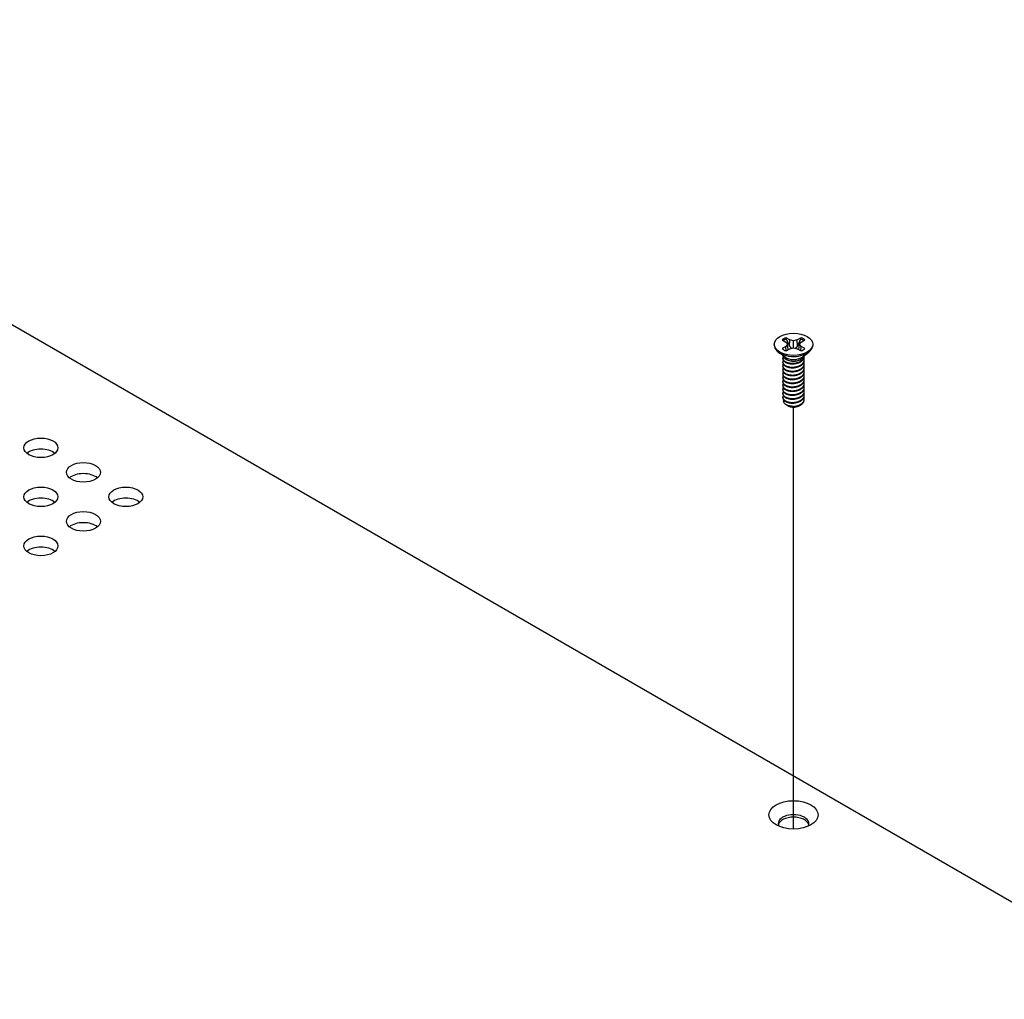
# Model space of a CAD drawing. Header units: millimetres. Extents: x 80 to 2248, y 80 to 1719.
# Tile 73 of 77: x 1766 to 1875, y 1498 to 1606. Entities that reach past the tile are written whole.
import ezdxf

# ---------------------------------------------------------------- set-up
doc = ezdxf.new("R2010")
doc.units = ezdxf.units.MM
doc.header["$LTSCALE"] = 8.333333
doc.layers.add('Tweak Trail (ANSI)', color=7, linetype='Continuous', lineweight=25)
doc.layers.add('Visible (ANSI)', color=7, linetype='Continuous', lineweight=25)

msp = doc.modelspace()

# ---------------------------------------------------------------- linework, layer by layer
at = {"layer": 'Tweak Trail (ANSI)'}
msp.add_line((1851.7489, 1516.5586), (1851.7489, 1563.0342), dxfattribs=at)
at = {"layer": 'Visible (ANSI)'}
for p, q in [((1707.4287, 1605.7322), (2108.2624, 1374.3107)), ((1850.501, 1570.4465), (1850.9134, 1570.2084)), ((1850.9134, 1570.2084), (1851.0842, 1569.9703)), ((1851.3365, 1570.4527), (1850.9241, 1570.6908)), ((1851.2975, 1569.7762), (1851.3365, 1570.4527)), ((1851.7489, 1570.354), (1851.3365, 1570.4527)), ((1852.1612, 1570.4527), (1851.7489, 1570.354)), ((1851.7489, 1569.5866), (1851.7489, 1570.354)), ((1852.5736, 1570.6908), (1852.1612, 1570.4527)), ((1852.2003, 1569.7762), (1852.1612, 1570.4527)), ((1852.4135, 1569.9703), (1852.5843, 1570.2084)), ((1852.5843, 1570.2084), (1852.9967, 1570.4465)), ((1849.6322, 1569.9703), (1849.6322, 1569.851)), ((1850.8139, 1568.5556), (1850.0793, 1569.0999)), ((1850.9134, 1569.7322), (1850.501, 1569.4941)), ((1851.0842, 1569.9703), (1850.9134, 1569.7322)), ((1850.9542, 1569.2673), (1850.9134, 1569.7322)), ((1850.9241, 1569.2499), (1851.3365, 1569.488)), ((1851.1525, 1569.3817), (1851.0842, 1569.9703)), ((1851.3365, 1569.488), (1851.7489, 1569.5866)), ((1851.7489, 1569.5866), (1852.1612, 1569.488)), ((1852.1612, 1569.488), (1852.5736, 1569.2499)), ((1852.3452, 1569.3817), (1852.4135, 1569.9703)), ((1852.5843, 1569.7322), (1852.4135, 1569.9703)), ((1852.5435, 1569.2673), (1852.5843, 1569.7322)), ((1852.9967, 1569.4941), (1852.5843, 1569.7322)), ((1852.6838, 1568.5556), (1853.4184, 1569.0999)), ((1853.8655, 1569.9703), (1853.8655, 1569.851)), ((1850.5635, 1568.4035), (1850.5635, 1568.4575)), ((1850.5635, 1567.9714), (1850.5635, 1568.0254)), ((1851.078, 1568.2319), (1850.9107, 1568.3285)), ((1852.4799, 1568.2666), (1852.587, 1568.3285)), ((1852.9342, 1568.6195), (1852.9342, 1568.6735)), ((1852.9342, 1568.1874), (1852.9342, 1568.2414)), ((1852.9342, 1567.7554), (1852.9342, 1567.8094)), ((1850.5635, 1567.5393), (1850.5635, 1567.5933)), ((1850.5635, 1567.1073), (1850.5635, 1567.1613)), ((1850.5635, 1566.6752), (1850.5635, 1566.7292)), ((1852.9342, 1567.3233), (1852.9342, 1567.3773)), ((1852.9342, 1566.8912), (1852.9342, 1566.9452)), ((1850.5635, 1566.2431), (1850.5635, 1566.2972)), ((1850.5635, 1565.8111), (1850.5635, 1565.8651)), ((1852.9342, 1566.4592), (1852.9342, 1566.5132)), ((1852.9342, 1566.0271), (1852.9342, 1566.0811)), ((1852.9342, 1565.595), (1852.9342, 1565.6491)), ((1850.5635, 1565.379), (1850.5635, 1565.433)), ((1850.5635, 1564.947), (1850.5635, 1565.001)), ((1850.5635, 1564.5149), (1850.5635, 1564.5689)), ((1852.9342, 1565.163), (1852.9342, 1565.217)), ((1852.9342, 1564.7309), (1852.9342, 1564.7849)), ((1850.5635, 1564.0828), (1850.5635, 1564.1368)), ((1852.9342, 1564.2989), (1852.9342, 1564.3529)), ((1852.9342, 1563.8668), (1852.9342, 1563.9208)), ((1851.1206, 1563.2083), (1850.9408, 1563.3121)), ((1851.1913, 1563.1675), (1851.1638, 1563.1834)), ((1852.3064, 1563.1675), (1852.3764, 1563.2079))]:
    msp.add_line(p, q, dxfattribs=at)
for centre, major_axis in [((1851.7489, 1569.9703), (-2.1167, 0)), ((1768.8162, 1558.5639), (-1.8733, 0)), ((1773.4934, 1555.8635), (-1.8733, 0)), ((1768.8162, 1553.1631), (-1.8733, 0)), ((1778.1706, 1553.1631), (-1.8733, 0)), ((1773.4934, 1550.4627), (-1.8733, 0)), ((1768.8162, 1547.7623), (-1.8733, 0)), ((1851.7489, 1518.1228), (-2.7093, 0))]:
    msp.add_ellipse(centre, major_axis=major_axis, ratio=0.57735027, dxfattribs=at)
for centre, major_axis, start_param, end_param in [((1851.7489, 1569.9703), (-1.4958, 0), 5.29642922, 5.69914506), ((1851.7489, 1569.8519), (1.4569, 0), 2.15828086, 2.46214233), ((1851.7489, 1569.8519), (1.4569, 0), 0.67945032, 0.98331179), ((1851.7489, 1569.9703), (-1.4958, 0), 3.7256329, 4.12834874), ((1851.7489, 1569.851), (2.1167, 0), 3.14159263, 6.28318531), ((1851.7489, 1569.9703), (1.4958, 0), 3.7256329, 4.12834874), ((1851.7489, 1569.9703), (1.4958, 0), 5.29642922, 5.69914506), ((1851.7489, 1568.8124), (-1.1853, 0), 0.11253944, 3.02905321), ((1851.7489, 1568.9763), (-1.1853, 0), 0.66197837, 2.47961428), ((1851.7489, 1563.5211), (-0.8273, 0), 0.74518222, 1.24985502), ((1851.7489, 1563.4894), (-0.7885, 0), 0.78539816, 2.35619449), ((1851.7489, 1563.8134), (1.1853, 0), 4.70326985, 5.49778714), ((1768.8162, 1557.3368), (-1.8732, 0), 3.744796, 5.67998196), ((1773.4934, 1554.6364), (-1.8732, 0), 3.744796, 5.67998196), ((1768.8162, 1551.936), (-1.8732, 0), 3.744796, 5.67998196), ((1778.1706, 1551.936), (-1.8733, 0), 3.744796, 5.67998196), ((1773.4934, 1549.2356), (-1.8733, 0), 3.744796, 5.67998196), ((1768.8162, 1546.5352), (-1.8733, 0), 3.744796, 5.67998196), ((1851.7489, 1517.1685), (1.6933, 0), 5.96691699, 9.74104627), ((1851.7489, 1516.8957), (1.6933, 0), 0.13995372, 3.00163893)]:
    msp.add_ellipse(centre, major_axis=major_axis, ratio=0.57735027, start_param=start_param, end_param=end_param, dxfattribs=at)
for points, weights in [([(1850.9413, 1570.552), (1850.9328, 1570.6205), (1850.9241, 1570.6908)], [1.01218915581, 1.01172679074, 1.01110160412]), ([(1850.9413, 1570.552), (1851.162, 1570.07), (1851.2975, 1569.7762)], [1.53696783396, 1.9683578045, 2.37346205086]), ([(1852.2003, 1569.7762), (1852.3357, 1570.07), (1852.5564, 1570.552)], [2.37346205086, 1.9683578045, 1.53696783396]), ([(1852.5564, 1570.552), (1852.5649, 1570.6205), (1852.5736, 1570.6908)], [1.01218915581, 1.01172679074, 1.01110160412]), ([(1851.2975, 1569.7762), (1851.4199, 1569.6303), (1851.5152, 1569.5307)], [2.07391766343, 2.27571812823, 2.43161931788]), ([(1851.9826, 1569.5307), (1852.0778, 1569.6303), (1852.2003, 1569.7762)], [2.43161931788, 2.27571812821, 2.07391766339]), ([(1850.5635, 1568.4035), (1850.5635, 1568.1488), (1850.9107, 1567.9742)], [0.949184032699, 0.900099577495, 1]), ([(1850.5635, 1567.9714), (1850.5635, 1567.7167), (1850.9107, 1567.5421)], [0.949184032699, 0.900099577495, 1]), ([(1851.3328, 1567.8463), (1851.6245, 1567.7767), (1851.9518, 1567.8501)], [0.949605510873, 0.900605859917, 0.99630538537]), ([(1850.5635, 1567.5393), (1850.5635, 1567.2847), (1850.9107, 1567.1101)], [0.949184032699, 0.900099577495, 1]), ([(1850.5635, 1567.1073), (1850.5635, 1566.8526), (1850.9107, 1566.678)], [0.949184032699, 0.900099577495, 1]), ([(1851.3328, 1567.4143), (1851.6245, 1567.3446), (1851.9518, 1567.4181)], [0.949605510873, 0.900605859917, 0.99630538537]), ([(1851.3328, 1566.9822), (1851.6245, 1566.9126), (1851.9518, 1566.986)], [0.949605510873, 0.900605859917, 0.99630538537]), ([(1850.5635, 1566.6752), (1850.5635, 1566.4205), (1850.9107, 1566.2459)], [0.949184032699, 0.900099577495, 1]), ([(1850.5635, 1566.2431), (1850.5635, 1565.9885), (1850.9107, 1565.8139)], [0.949184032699, 0.900099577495, 1]), ([(1850.5635, 1565.8111), (1850.5635, 1565.5564), (1850.9107, 1565.3818)], [0.949184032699, 0.900099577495, 1]), ([(1851.3328, 1566.5501), (1851.6245, 1566.4805), (1851.9518, 1566.5539)], [0.949605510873, 0.900605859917, 0.99630538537]), ([(1851.3328, 1566.1181), (1851.6245, 1566.0484), (1851.9518, 1566.1219)], [0.949605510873, 0.900605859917, 0.99630538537]), ([(1851.3328, 1565.686), (1851.6245, 1565.6164), (1851.9518, 1565.6898)], [0.949605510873, 0.900605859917, 0.99630538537]), ([(1850.5635, 1565.379), (1850.5635, 1565.1244), (1850.9107, 1564.9498)], [0.949184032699, 0.900099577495, 1]), ([(1850.5635, 1564.947), (1850.5635, 1564.6923), (1850.9107, 1564.5177)], [0.949184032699, 0.900099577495, 1]), ([(1851.3328, 1565.254), (1851.6245, 1565.1843), (1851.9518, 1565.2577)], [0.949605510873, 0.900605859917, 0.99630538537]), ([(1851.3328, 1564.8219), (1851.6245, 1564.7522), (1851.9518, 1564.8257)], [0.949605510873, 0.900605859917, 0.99630538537]), ([(1850.5635, 1564.5149), (1850.5635, 1564.2602), (1850.9107, 1564.0856)], [0.949184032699, 0.900099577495, 1]), ([(1850.5635, 1564.0828), (1850.5635, 1563.8282), (1850.9107, 1563.6536)], [0.949184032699, 0.900099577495, 1]), ([(1851.3328, 1564.3898), (1851.6245, 1564.3202), (1851.9518, 1564.3936)], [0.949605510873, 0.900605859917, 0.99630538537]), ([(1851.3328, 1563.9578), (1851.6245, 1563.8881), (1851.9518, 1563.9616)], [0.949605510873, 0.900605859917, 0.99630538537]), ([(1851.3328, 1563.5257), (1851.6245, 1563.4561), (1851.9518, 1563.5295)], [0.949605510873, 0.900605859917, 0.99630538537])]:
    msp.add_rational_spline(points, weights, degree=2, dxfattribs=at)
for points, weights, knots in [([(1850.621, 1568.2153), (1850.6117, 1568.2004), (1850.6039, 1568.1852), (1850.4268, 1567.8395), (1850.9107, 1567.5961)], [0.98715818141, 0.993237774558, 1, 0.866025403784, 1], [0.7078075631, 0.7078075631, 0.7078075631, 0.7083333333, 0.7083333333, 0.71875, 0.71875, 0.71875]), ([(1850.6084, 1568.6258), (1850.6061, 1568.6215), (1850.6039, 1568.6172), (1850.4268, 1568.2716), (1850.9107, 1568.0282)], [0.996214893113, 0.998079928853, 1, 0.866025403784, 1], [0.7706840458, 0.7706840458, 0.7706840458, 0.7708333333, 0.7708333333, 0.78125, 0.78125, 0.78125]), ([(1850.9107, 1568.0282), (1851.3946, 1567.7848), (1852.0556, 1567.9231), (1852.7167, 1568.0614), (1852.8938, 1568.479), (1852.9476, 1568.6059), (1852.9299, 1568.7379)], [1, 0.866025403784, 1, 0.866025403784, 1, 0.955116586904, 0.940306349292], [0.78125, 0.78125, 0.78125, 0.7916666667, 0.7916666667, 0.8020833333, 0.8020833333, 0.8055730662, 0.8055730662, 0.8055730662]), ([(1850.9107, 1567.9742), (1851.3946, 1567.7308), (1852.0556, 1567.8691), (1852.7167, 1568.0073), (1852.8938, 1568.425), (1852.9342, 1568.5202), (1852.9342, 1568.6195)], [1, 0.866025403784, 1, 0.866025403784, 1, 0.965925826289, 0.949184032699], [0.71875, 0.71875, 0.71875, 0.7291666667, 0.7291666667, 0.7395833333, 0.7395833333, 0.7422326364, 0.7422326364, 0.7422326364]), ([(1850.9107, 1567.5961), (1851.3946, 1567.3528), (1852.0556, 1567.491), (1852.7167, 1567.6293), (1852.8938, 1568.0469), (1852.9746, 1568.2375), (1852.8963, 1568.4311)], [1, 0.866025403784, 1, 0.866025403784, 1, 0.934058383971, 0.933029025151], [0.71875, 0.71875, 0.71875, 0.7291666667, 0.7291666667, 0.7395833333, 0.7395833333, 0.7447103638, 0.7447103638, 0.7447103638]), ([(1850.9107, 1567.5421), (1851.3946, 1567.2987), (1852.0556, 1567.437), (1852.7167, 1567.5753), (1852.8938, 1567.9929), (1852.9342, 1568.0882), (1852.9342, 1568.1874)], [1, 0.866025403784, 1, 0.866025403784, 1, 0.965925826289, 0.949184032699], [0.65625, 0.65625, 0.65625, 0.6666666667, 0.6666666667, 0.6770833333, 0.6770833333, 0.6797326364, 0.6797326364, 0.6797326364]), ([(1850.9107, 1567.1641), (1851.3946, 1566.9207), (1852.0556, 1567.059), (1852.7167, 1567.1972), (1852.8938, 1567.6149), (1852.9746, 1567.8055), (1852.8963, 1567.999)], [1, 0.866025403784, 1, 0.866025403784, 1, 0.934058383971, 0.933029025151], [0.65625, 0.65625, 0.65625, 0.6666666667, 0.6666666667, 0.6770833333, 0.6770833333, 0.6822103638, 0.6822103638, 0.6822103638]), ([(1850.621, 1567.7832), (1850.6117, 1567.7683), (1850.6039, 1567.7531), (1850.4268, 1567.4075), (1850.9107, 1567.1641)], [0.98715818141, 0.993237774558, 1, 0.866025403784, 1], [0.6453075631, 0.6453075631, 0.6453075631, 0.6458333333, 0.6458333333, 0.65625, 0.65625, 0.65625]), ([(1850.621, 1567.3512), (1850.6117, 1567.3362), (1850.6039, 1567.321), (1850.4268, 1566.9754), (1850.9107, 1566.732)], [0.98715818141, 0.993237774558, 1, 0.866025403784, 1], [0.5828075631, 0.5828075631, 0.5828075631, 0.5833333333, 0.5833333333, 0.59375, 0.59375, 0.59375]), ([(1850.621, 1566.9191), (1850.6117, 1566.9042), (1850.6039, 1566.889), (1850.4268, 1566.5433), (1850.9107, 1566.2999)], [0.98715818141, 0.993237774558, 1, 0.866025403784, 1], [0.5203075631, 0.5203075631, 0.5203075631, 0.5208333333, 0.5208333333, 0.53125, 0.53125, 0.53125]), ([(1850.9107, 1567.1101), (1851.3946, 1566.8667), (1852.0556, 1567.005), (1852.7167, 1567.1432), (1852.8938, 1567.5609), (1852.9342, 1567.6561), (1852.9342, 1567.7554)], [1, 0.866025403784, 1, 0.866025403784, 1, 0.965925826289, 0.949184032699], [0.59375, 0.59375, 0.59375, 0.6041666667, 0.6041666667, 0.6145833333, 0.6145833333, 0.6172326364, 0.6172326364, 0.6172326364]), ([(1850.9107, 1566.732), (1851.3946, 1566.4886), (1852.0556, 1566.6269), (1852.7167, 1566.7652), (1852.8938, 1567.1828), (1852.9746, 1567.3734), (1852.8963, 1567.5669)], [1, 0.866025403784, 1, 0.866025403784, 1, 0.934058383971, 0.933029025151], [0.59375, 0.59375, 0.59375, 0.6041666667, 0.6041666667, 0.6145833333, 0.6145833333, 0.6197103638, 0.6197103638, 0.6197103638]), ([(1850.9107, 1566.678), (1851.3946, 1566.4346), (1852.0556, 1566.5729), (1852.7167, 1566.7112), (1852.8938, 1567.1288), (1852.9342, 1567.224), (1852.9342, 1567.3233)], [1, 0.866025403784, 1, 0.866025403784, 1, 0.965925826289, 0.949184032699], [0.53125, 0.53125, 0.53125, 0.5416666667, 0.5416666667, 0.5520833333, 0.5520833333, 0.5547326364, 0.5547326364, 0.5547326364]), ([(1850.9107, 1566.2999), (1851.3946, 1566.0566), (1852.0556, 1566.1948), (1852.7167, 1566.3331), (1852.8938, 1566.7508), (1852.9746, 1566.9413), (1852.8963, 1567.1349)], [1, 0.866025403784, 1, 0.866025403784, 1, 0.934058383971, 0.933029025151], [0.53125, 0.53125, 0.53125, 0.5416666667, 0.5416666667, 0.5520833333, 0.5520833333, 0.5572103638, 0.5572103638, 0.5572103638]), ([(1850.9107, 1566.2459), (1851.3946, 1566.0026), (1852.0556, 1566.1408), (1852.7167, 1566.2791), (1852.8938, 1566.6967), (1852.9342, 1566.792), (1852.9342, 1566.8912)], [1, 0.866025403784, 1, 0.866025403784, 1, 0.965925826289, 0.949184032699], [0.46875, 0.46875, 0.46875, 0.4791666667, 0.4791666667, 0.4895833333, 0.4895833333, 0.4922326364, 0.4922326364, 0.4922326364]), ([(1850.621, 1566.487), (1850.6117, 1566.4721), (1850.6039, 1566.4569), (1850.4268, 1566.1113), (1850.9107, 1565.8679)], [0.987158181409, 0.993237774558, 1, 0.866025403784, 1], [0.4578075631, 0.4578075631, 0.4578075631, 0.4583333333, 0.4583333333, 0.46875, 0.46875, 0.46875]), ([(1850.621, 1566.055), (1850.6117, 1566.0401), (1850.6039, 1566.0248), (1850.4268, 1565.6792), (1850.9107, 1565.4358)], [0.987158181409, 0.993237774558, 1, 0.866025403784, 1], [0.3953075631, 0.3953075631, 0.3953075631, 0.3958333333, 0.3958333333, 0.40625, 0.40625, 0.40625]), ([(1850.9107, 1565.8679), (1851.3946, 1565.6245), (1852.0556, 1565.7628), (1852.7167, 1565.901), (1852.8938, 1566.3187), (1852.9746, 1566.5093), (1852.8963, 1566.7028)], [1, 0.866025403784, 1, 0.866025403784, 1, 0.934058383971, 0.933029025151], [0.46875, 0.46875, 0.46875, 0.4791666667, 0.4791666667, 0.4895833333, 0.4895833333, 0.4947103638, 0.4947103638, 0.4947103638]), ([(1850.9107, 1565.8139), (1851.3946, 1565.5705), (1852.0556, 1565.7088), (1852.7167, 1565.847), (1852.8938, 1566.2647), (1852.9342, 1566.3599), (1852.9342, 1566.4592)], [1, 0.866025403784, 1, 0.866025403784, 1, 0.965925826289, 0.949184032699], [0.40625, 0.40625, 0.40625, 0.4166666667, 0.4166666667, 0.4270833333, 0.4270833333, 0.4297326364, 0.4297326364, 0.4297326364]), ([(1850.9107, 1565.4358), (1851.3946, 1565.1924), (1852.0556, 1565.3307), (1852.7167, 1565.469), (1852.8938, 1565.8866), (1852.9746, 1566.0772), (1852.8963, 1566.2707)], [1, 0.866025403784, 1, 0.866025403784, 1, 0.934058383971, 0.933029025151], [0.40625, 0.40625, 0.40625, 0.4166666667, 0.4166666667, 0.4270833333, 0.4270833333, 0.4322103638, 0.4322103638, 0.4322103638]), ([(1850.9107, 1565.3818), (1851.3946, 1565.1384), (1852.0556, 1565.2767), (1852.7167, 1565.415), (1852.8938, 1565.8326), (1852.9342, 1565.9279), (1852.9342, 1566.0271)], [1, 0.866025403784, 1, 0.866025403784, 1, 0.965925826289, 0.949184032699], [0.34375, 0.34375, 0.34375, 0.3541666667, 0.3541666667, 0.3645833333, 0.3645833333, 0.3672326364, 0.3672326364, 0.3672326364]), ([(1850.9107, 1565.0038), (1851.3946, 1564.7604), (1852.0556, 1564.8986), (1852.7167, 1565.0369), (1852.8938, 1565.4546), (1852.9746, 1565.6452), (1852.8963, 1565.8387)], [1, 0.866025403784, 1, 0.866025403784, 1, 0.934058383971, 0.933029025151], [0.34375, 0.34375, 0.34375, 0.3541666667, 0.3541666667, 0.3645833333, 0.3645833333, 0.3697103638, 0.3697103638, 0.3697103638]), ([(1850.621, 1565.6229), (1850.6117, 1565.608), (1850.6039, 1565.5928), (1850.4268, 1565.2471), (1850.9107, 1565.0038)], [0.987158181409, 0.993237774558, 1, 0.866025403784, 1], [0.3328075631, 0.3328075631, 0.3328075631, 0.3333333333, 0.3333333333, 0.34375, 0.34375, 0.34375]), ([(1850.621, 1565.1908), (1850.6117, 1565.1759), (1850.6039, 1565.1607), (1850.4268, 1564.8151), (1850.9107, 1564.5717)], [0.98715818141, 0.993237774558, 1, 0.866025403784, 1], [0.2703075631, 0.2703075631, 0.2703075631, 0.2708333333, 0.2708333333, 0.28125, 0.28125, 0.28125]), ([(1850.621, 1564.7588), (1850.6117, 1564.7439), (1850.6039, 1564.7287), (1850.4268, 1564.383), (1850.9107, 1564.1396)], [0.987158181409, 0.993237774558, 1, 0.866025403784, 1], [0.2078075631, 0.2078075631, 0.2078075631, 0.2083333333, 0.2083333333, 0.21875, 0.21875, 0.21875]), ([(1850.9107, 1564.9498), (1851.3946, 1564.7064), (1852.0556, 1564.8446), (1852.7167, 1564.9829), (1852.8938, 1565.4006), (1852.9342, 1565.4958), (1852.9342, 1565.595)], [1, 0.866025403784, 1, 0.866025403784, 1, 0.965925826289, 0.949184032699], [0.28125, 0.28125, 0.28125, 0.2916666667, 0.2916666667, 0.3020833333, 0.3020833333, 0.3047326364, 0.3047326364, 0.3047326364]), ([(1850.9107, 1564.5717), (1851.3946, 1564.3283), (1852.0556, 1564.4666), (1852.7167, 1564.6048), (1852.8938, 1565.0225), (1852.9746, 1565.2131), (1852.8963, 1565.4066)], [1, 0.866025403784, 1, 0.866025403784, 1, 0.934058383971, 0.933029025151], [0.28125, 0.28125, 0.28125, 0.2916666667, 0.2916666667, 0.3020833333, 0.3020833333, 0.3072103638, 0.3072103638, 0.3072103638]), ([(1850.9107, 1564.5177), (1851.3946, 1564.2743), (1852.0556, 1564.4126), (1852.7167, 1564.5508), (1852.8938, 1564.9685), (1852.9342, 1565.0637), (1852.9342, 1565.163)], [1, 0.866025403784, 1, 0.866025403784, 1, 0.965925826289, 0.949184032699], [0.21875, 0.21875, 0.21875, 0.2291666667, 0.2291666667, 0.2395833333, 0.2395833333, 0.2422326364, 0.2422326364, 0.2422326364]), ([(1850.9107, 1564.1396), (1851.3946, 1563.8963), (1852.0556, 1564.0345), (1852.7167, 1564.1728), (1852.8938, 1564.5904), (1852.9746, 1564.781), (1852.8963, 1564.9746)], [1, 0.866025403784, 1, 0.866025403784, 1, 0.934058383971, 0.933029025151], [0.21875, 0.21875, 0.21875, 0.2291666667, 0.2291666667, 0.2395833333, 0.2395833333, 0.2447103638, 0.2447103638, 0.2447103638]), ([(1850.9107, 1564.0856), (1851.3946, 1563.8422), (1852.0556, 1563.9805), (1852.7167, 1564.1188), (1852.8938, 1564.5364), (1852.9342, 1564.6317), (1852.9342, 1564.7309)], [1, 0.866025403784, 1, 0.866025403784, 1, 0.965925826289, 0.949184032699], [0.15625, 0.15625, 0.15625, 0.1666666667, 0.1666666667, 0.1770833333, 0.1770833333, 0.1797326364, 0.1797326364, 0.1797326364]), ([(1850.621, 1564.3267), (1850.6117, 1564.3118), (1850.6039, 1564.2966), (1850.4268, 1563.951), (1850.9107, 1563.7076)], [0.987158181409, 0.993237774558, 1, 0.866025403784, 1], [0.1453075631, 0.1453075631, 0.1453075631, 0.1458333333, 0.1458333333, 0.15625, 0.15625, 0.15625]), ([(1850.9107, 1563.7076), (1851.3946, 1563.4642), (1852.0556, 1563.6025), (1852.7167, 1563.7407), (1852.8938, 1564.1584), (1852.9746, 1564.349), (1852.8963, 1564.5425)], [1, 0.866025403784, 1, 0.866025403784, 1, 0.934058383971, 0.933029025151], [0.15625, 0.15625, 0.15625, 0.1666666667, 0.1666666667, 0.1770833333, 0.1770833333, 0.1822103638, 0.1822103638, 0.1822103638]), ([(1850.9107, 1563.6536), (1851.3946, 1563.4102), (1852.0556, 1563.5484), (1852.7167, 1563.6867), (1852.8938, 1564.1044), (1852.9342, 1564.1996), (1852.9342, 1564.2989)], [1, 0.866025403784, 1, 0.866025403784, 1, 0.965925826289, 0.949184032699], [0.09375, 0.09375, 0.09375, 0.1041666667, 0.1041666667, 0.1145833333, 0.1145833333, 0.1172326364, 0.1172326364, 0.1172326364]), ([(1851.738, 1563.1291), (1851.8996, 1563.1378), (1852.0556, 1563.1704), (1852.7167, 1563.3087), (1852.8938, 1563.7263), (1852.9746, 1563.9169), (1852.8963, 1564.1104)], [0.948065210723, 0.96476686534, 1, 0.866025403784, 1, 0.934058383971, 0.933029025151], [0.1014272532, 0.1014272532, 0.1014272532, 0.1041666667, 0.1041666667, 0.1145833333, 0.1145833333, 0.1197103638, 0.1197103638, 0.1197103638]), ([(1852.587, 1563.3295), (1852.8116, 1563.4785), (1852.8938, 1563.6723), (1852.9342, 1563.7675), (1852.9342, 1563.8668)], [0.933012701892, 0.933012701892, 1, 0.965925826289, 0.949184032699], [0.046875, 0.046875, 0.046875, 0.05208333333, 0.05208333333, 0.05473263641, 0.05473263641, 0.05473263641]), ([(1851.4879, 1563.0679), (1851.7233, 1563.0442), (1851.963, 1563.1), (1852.0377, 1563.1174), (1852.1074, 1563.1431)], [0.933829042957, 0.925617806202, 1, 0.975565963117, 0.960044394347], [0.03588337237, 0.03588337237, 0.03588337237, 0.04166666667, 0.04166666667, 0.0435664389, 0.0435664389, 0.0435664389])]:
    msp.add_rational_spline(points, weights, degree=2, knots=knots, dxfattribs=at)
for points, knots in [([(1852.4799, 1568.2666), (1852.3901, 1568.2148), (1852.2868, 1568.1724), (1852.0794, 1568.1148), (1851.9531, 1568.0899), (1851.6727, 1568.0775), (1851.544, 1568.0864), (1851.313, 1568.1307), (1851.2115, 1568.1637), (1851.1087, 1568.2148), (1851.0931, 1568.2232), (1851.078, 1568.2319)], [-0.529903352, -0.529903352, -0.529903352, -0.529903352, -0.438646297, -0.438646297, -0.360774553, -0.360774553, -0.293383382, -0.293383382, -0.230894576, -0.230894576, -0.219299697, -0.219299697, -0.219299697, -0.219299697]), ([(1850.9408, 1563.3121), (1850.8515, 1563.3637), (1850.7971, 1563.4126), (1850.7164, 1563.5012), (1850.6851, 1563.5517), (1850.6412, 1563.677), (1850.6414, 1563.752), (1850.6679, 1563.8271), (1850.6686, 1563.8289), (1850.6692, 1563.8307)], [-0.327507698, -0.327507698, -0.327507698, -0.327507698, -0.298679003, -0.298679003, -0.265137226, -0.265137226, -0.218249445, -0.218249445, -0.217118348, -0.217118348, -0.217118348, -0.217118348]), ([(1851.738, 1563.1291), (1851.5862, 1563.1282), (1851.4389, 1563.144), (1851.3024, 1563.1753), (1851.2341, 1563.191), (1851.1697, 1563.2103), (1851.1092, 1563.2332), (1851.0487, 1563.256), (1850.9916, 1563.2828), (1850.9408, 1563.3121)], [0, 0, 0, 0, 0.00054045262, 0.00054045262, 0.00054045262, 0.00081067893, 0.00081067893, 0.00081067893, 0.00108090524, 0.00108090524, 0.00108090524, 0.00108090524]), ([(1851.1206, 1563.2083), (1851.1454, 1563.194), (1851.1942, 1563.168), (1851.3306, 1563.1268), (1851.3934, 1563.1138), (1851.5668, 1563.0913), (1851.6828, 1563.0885), (1851.9645, 1563.1088), (1852.1062, 1563.1393), (1852.3489, 1563.2112), (1852.4746, 1563.2646), (1852.587, 1563.3295)], [-0.169469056, -0.169469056, -0.169469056, -0.169469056, -0.142100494, -0.142100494, -0.122546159, -0.122546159, -0.091769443, -0.091769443, -0.050399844, -0.050399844, 0, 0, 0, 0]), ([(1852.4637, 1563.2654), (1852.4206, 1563.233), (1852.3719, 1563.2033), (1852.2241, 1563.1305), (1852.1168, 1563.0954), (1851.8924, 1563.0525), (1851.8005, 1563.0478), (1851.6467, 1563.0474), (1851.5651, 1563.0542), (1851.4879, 1563.0679)], [-0.0971018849, -0.0971018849, -0.0971018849, -0.0971018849, -0.0821352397, -0.0821352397, -0.0557038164, -0.0557038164, -0.030124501, -0.030124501, 0, 0, 0, 0])]:
    msp.add_open_spline(points, degree=3, knots=knots, dxfattribs=at)

doc.saveas('drawing.dxf')
